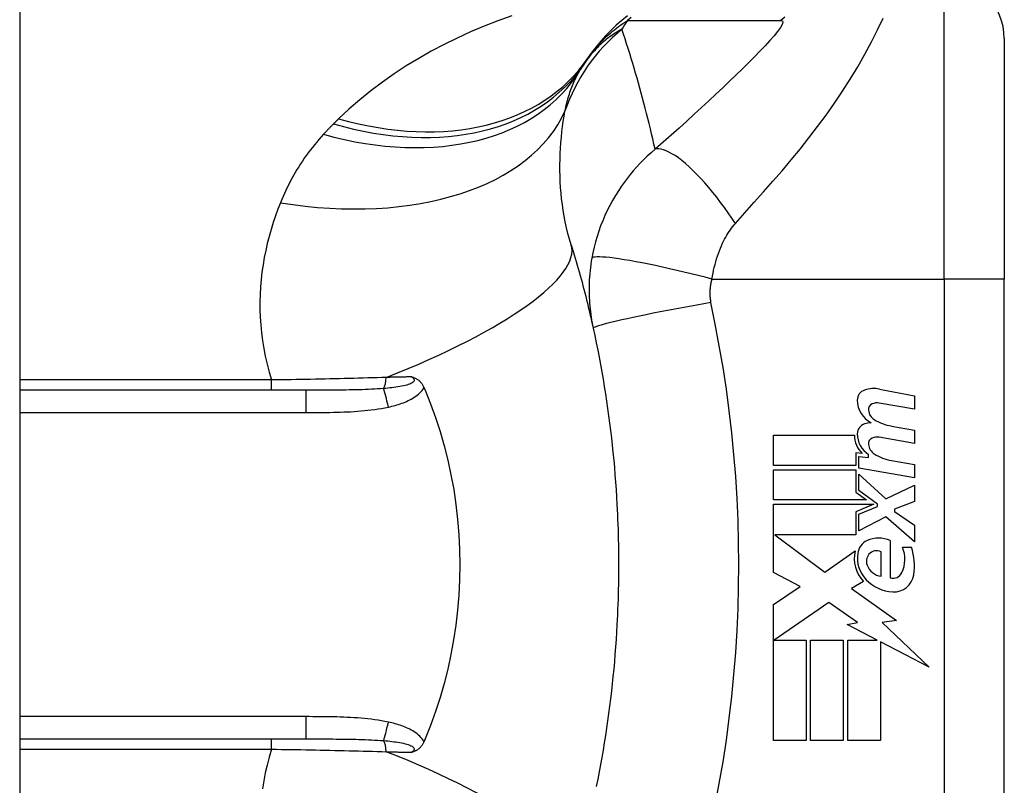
# Model space of a CAD drawing. Header units: inches. Extents: x 4 to 120, y 7 to 65.
# Tile 145 of 149: x 69.065 to 69.71, y 44.179 to 44.68. Entities that reach past the tile are written whole.
import ezdxf

# ---------------------------------------------------------------- set-up
doc = ezdxf.new("R2010")
doc.units = ezdxf.units.IN
doc.header["$MEASUREMENT"] = 0
doc.layers.add('Visible Edges(ANSI)', color=7, linetype='Continuous', lineweight=25)
doc.layers.add('Visible Tangent Edges(ANSI)', color=7, linetype='Continuous', lineweight=25)

msp = doc.modelspace()

# ---------------------------------------------------------------- linework, layer by layer
at = {"layer": 'Visible Edges(ANSI)'}
for p, q in [((69.06484, 48.42742), (69.06484, 18.91642)), ((69.70972, 44.66791), (69.70972, 44.51043)), ((69.70972, 44.13642), (69.70972, 44.51043)), ((69.25224, 44.4376), (69.06484, 44.4376)), ((69.62797, 44.43839), (69.65082, 44.43394)), ((69.65082, 44.43394), (69.65082, 44.42514)), ((69.65082, 44.42514), (69.62782, 44.4292)), ((69.63582, 44.41419), (69.65082, 44.41155)), ((69.55862, 44.40815), (69.61162, 44.40815)), ((69.55862, 44.38835), (69.55862, 44.40815)), ((69.65082, 44.40275), (69.62782, 44.40681)), ((69.65082, 44.41155), (69.65082, 44.40275)), ((69.61252, 44.39655), (69.61252, 44.38835)), ((69.61662, 44.39619), (69.61252, 44.39655)), ((69.61442, 44.39415), (69.62082, 44.39359)), ((69.61442, 44.38657), (69.61442, 44.39415)), ((69.62082, 44.39359), (69.62082, 44.39552)), ((69.61252, 44.38835), (69.55862, 44.38835)), ((69.63582, 44.39159), (69.65082, 44.38895)), ((69.65082, 44.38895), (69.65082, 44.38015)), ((69.55862, 44.38555), (69.61252, 44.38555)), ((69.55862, 44.36575), (69.55862, 44.38555)), ((69.61252, 44.38555), (69.61252, 44.37076)), ((69.65082, 44.38015), (69.61442, 44.38657)), ((69.61442, 44.38275), (69.6321, 44.36655)), ((69.61442, 44.37185), (69.61442, 44.38275)), ((69.6321, 44.36655), (69.65082, 44.37555)), ((69.65082, 44.37555), (69.65082, 44.36475)), ((69.61252, 44.37076), (69.61942, 44.36575)), ((69.62667, 44.36295), (69.61442, 44.37185)), ((69.61942, 44.36575), (69.55862, 44.36575)), ((69.55862, 44.36295), (69.6243, 44.36295)), ((69.55862, 44.31835), (69.55862, 44.36295)), ((69.6243, 44.36295), (69.61252, 44.35795)), ((69.61442, 44.35635), (69.62667, 44.36155)), ((69.62667, 44.36155), (69.62667, 44.36295)), ((69.65082, 44.36475), (69.63782, 44.35975)), ((69.61252, 44.35795), (69.61252, 44.34295)), ((69.61442, 44.34555), (69.61442, 44.35635)), ((69.63782, 44.35975), (69.63782, 44.35815)), ((69.63782, 44.35815), (69.65082, 44.34915)), ((69.63222, 44.35475), (69.61442, 44.34555)), ((69.65082, 44.33835), (69.63222, 44.35475)), ((69.65082, 44.34915), (69.65082, 44.33835)), ((69.55946, 44.34295), (69.59212, 44.31855)), ((69.61252, 44.34295), (69.55946, 44.34295)), ((69.63502, 44.33915), (69.63502, 44.31475)), ((69.59212, 44.31855), (69.61202, 44.33235)), ((69.62902, 44.31575), (69.62902, 44.33175)), ((69.64302, 44.33475), (69.64902, 44.33475)), ((69.57603, 44.30909), (69.55862, 44.31835)), ((69.61742, 44.31238), (69.60972, 44.30775)), ((69.55862, 44.29735), (69.57603, 44.30909)), ((69.60972, 44.30775), (69.63908, 44.28681)), ((69.55862, 44.20815), (69.55862, 44.29735)), ((69.59482, 44.29855), (69.55903, 44.27395)), ((69.61353, 44.28545), (69.59482, 44.29855)), ((69.60682, 44.28415), (69.61353, 44.28545)), ((69.62642, 44.27395), (69.60682, 44.28415)), ((69.63908, 44.28681), (69.62962, 44.28548)), ((69.62962, 44.28548), (69.66042, 44.25625)), ((69.55903, 44.27395), (69.58002, 44.27395)), ((69.58002, 44.27395), (69.58002, 44.20815)), ((69.58282, 44.27395), (69.60422, 44.27395)), ((69.58282, 44.20815), (69.58282, 44.27395)), ((69.60422, 44.27395), (69.60422, 44.20815)), ((69.60722, 44.27395), (69.62642, 44.27395)), ((69.60722, 44.20815), (69.60722, 44.27395)), ((69.62862, 44.2728), (69.62862, 44.20815)), ((69.66042, 44.25625), (69.62862, 44.2728)), ((69.06484, 44.20925), (69.25224, 44.20925)), ((69.58002, 44.20815), (69.55862, 44.20815)), ((69.60422, 44.20815), (69.58282, 44.20815)), ((69.62862, 44.20815), (69.60722, 44.20815))]:
    msp.add_line(p, q, dxfattribs=at)
at = {"layer": 'Visible Edges(ANSI)', "flags": 128}
for points in [[(69.46302, 44.68284), (69.45923, 44.6798), (69.45557, 44.67661), (69.45207, 44.6733), (69.44872, 44.66986), (69.44554, 44.66632), (69.44252, 44.66268), (69.43968, 44.65896), (69.43701, 44.65515)], [(69.42603, 44.53292), (69.42671, 44.53072), (69.42739, 44.52851), (69.42806, 44.52629), (69.42872, 44.52407), (69.42937, 44.52183), (69.43002, 44.5196), (69.43066, 44.51735), (69.43129, 44.5151), (69.43192, 44.51284), (69.43254, 44.51058), (69.43315, 44.50831), (69.43376, 44.50603), (69.43436, 44.50374), (69.43495, 44.50145), (69.43554, 44.49915), (69.43612, 44.49685), (69.43669, 44.49454), (69.43725, 44.49222), (69.43781, 44.48989), (69.43836, 44.48756), (69.43891, 44.48522), (69.43944, 44.48288), (69.43997, 44.48053), (69.4405, 44.47817)], [(69.4405, 44.47817), (69.44152, 44.47344), (69.4425, 44.46871), (69.44346, 44.46396), (69.44438, 44.45921), (69.44527, 44.45444), (69.44613, 44.44967), (69.44696, 44.44489), (69.44775, 44.44011), (69.44851, 44.43531), (69.44924, 44.43051), (69.44993, 44.42571), (69.45059, 44.42089), (69.45122, 44.41608), (69.45182, 44.41125), (69.45239, 44.40642), (69.45292, 44.40159), (69.45342, 44.39675), (69.45389, 44.39191), (69.45433, 44.38706), (69.45473, 44.38221), (69.45511, 44.37736), (69.45545, 44.3725), (69.45575, 44.36764), (69.45603, 44.36278)], [(69.32168, 44.44636), (69.32207, 44.44624), (69.32245, 44.44611), (69.32282, 44.44598), (69.3232, 44.44583), (69.32357, 44.44568), (69.32395, 44.44551), (69.32432, 44.44532), (69.32469, 44.44512), (69.32506, 44.4449), (69.32543, 44.44467), (69.3258, 44.44441), (69.32616, 44.44413), (69.32652, 44.44382), (69.32687, 44.44349), (69.32722, 44.44315), (69.32754, 44.44278), (69.32786, 44.4424), (69.32816, 44.44201), (69.32844, 44.4416), (69.32871, 44.44118), (69.32896, 44.44075), (69.3292, 44.44031), (69.32942, 44.43985), (69.32963, 44.43939)], [(69.32963, 44.43939), (69.32967, 44.43931), (69.3297, 44.43924), (69.32973, 44.43917), (69.32976, 44.43909), (69.32979, 44.43902), (69.32983, 44.43894), (69.32986, 44.43887), (69.32989, 44.43879), (69.32992, 44.43872), (69.32995, 44.43864), (69.32998, 44.43857), (69.33002, 44.43849), (69.33005, 44.43842), (69.33008, 44.43834), (69.33011, 44.43827), (69.33014, 44.4382), (69.33017, 44.43812), (69.33021, 44.43805), (69.33024, 44.43797), (69.33027, 44.4379), (69.3303, 44.43782), (69.33033, 44.43775), (69.33036, 44.43767), (69.3304, 44.4376)], [(69.3304, 44.4376), (69.33396, 44.42871), (69.33723, 44.41968), (69.34021, 44.4105), (69.34288, 44.40118), (69.34526, 44.39174), (69.34732, 44.38218), (69.34908, 44.3725), (69.35053, 44.36274), (69.35165, 44.35293), (69.35245, 44.34309), (69.35293, 44.33321), (69.35309, 44.32331), (69.35292, 44.31341), (69.35243, 44.3035), (69.35162, 44.29363), (69.35049, 44.28383), (69.34905, 44.27412), (69.3473, 44.26451), (69.34524, 44.255), (69.34287, 44.2456), (69.3402, 44.23632), (69.33723, 44.22716), (69.33396, 44.21814), (69.3304, 44.20925)], [(69.45603, 44.36278), (69.4562, 44.35951), (69.45635, 44.35623), (69.45649, 44.35295), (69.45661, 44.34967), (69.45672, 44.34639), (69.45682, 44.34311), (69.4569, 44.33983), (69.45696, 44.33655), (69.45701, 44.33327), (69.45705, 44.32999), (69.45707, 44.32671), (69.45708, 44.32342), (69.45707, 44.32014), (69.45705, 44.31686), (69.45701, 44.31358), (69.45696, 44.3103), (69.4569, 44.30702), (69.45682, 44.30374), (69.45672, 44.30046), (69.45661, 44.29718), (69.45649, 44.2939), (69.45635, 44.29062), (69.4562, 44.28734), (69.45603, 44.28407)], [(69.45603, 44.28407), (69.45575, 44.2792), (69.45545, 44.27435), (69.45511, 44.26949), (69.45473, 44.26464), (69.45433, 44.25979), (69.45389, 44.25494), (69.45342, 44.2501), (69.45292, 44.24526), (69.45239, 44.24043), (69.45182, 44.2356), (69.45122, 44.23077), (69.45059, 44.22596), (69.44993, 44.22114), (69.44924, 44.21634), (69.44851, 44.21154), (69.44775, 44.20674), (69.44696, 44.20196), (69.44613, 44.19718), (69.44527, 44.19241), (69.44438, 44.18764), (69.44346, 44.18289), (69.4425, 44.17814)], [(69.32963, 44.20746), (69.32942, 44.207), (69.3292, 44.20654), (69.32896, 44.2061), (69.32871, 44.20567), (69.32844, 44.20525), (69.32816, 44.20484), (69.32786, 44.20445), (69.32754, 44.20407), (69.32722, 44.2037), (69.32687, 44.20335), (69.32652, 44.20303), (69.32616, 44.20272), (69.3258, 44.20244), (69.32543, 44.20218), (69.32506, 44.20195), (69.32469, 44.20173), (69.32432, 44.20153), (69.32395, 44.20134), (69.32357, 44.20117), (69.3232, 44.20102), (69.32282, 44.20087), (69.32245, 44.20074), (69.32207, 44.20061), (69.32168, 44.20049)], [(69.3304, 44.20925), (69.33036, 44.20918), (69.33033, 44.2091), (69.3303, 44.20903), (69.33027, 44.20895), (69.33024, 44.20888), (69.33021, 44.2088), (69.33017, 44.20873), (69.33014, 44.20865), (69.33011, 44.20858), (69.33008, 44.2085), (69.33005, 44.20843), (69.33002, 44.20835), (69.32998, 44.20828), (69.32995, 44.20821), (69.32992, 44.20813), (69.32989, 44.20806), (69.32986, 44.20798), (69.32983, 44.20791), (69.32979, 44.20783), (69.32976, 44.20776), (69.32973, 44.20768), (69.3297, 44.20761), (69.32967, 44.20753), (69.32963, 44.20746)]]:
    msp.add_lwpolyline(points, dxfattribs=at)
at = {"layer": 'Visible Edges(ANSI)'}
for centre, radius, start, end in [((69.67035, 44.66791), 0.03937, 0, 90), ((69.92952, 44.32342), 0.59381, 146.03787, 146.47918), ((69.53293, 44.58613), 0.11811, 146.47918, 148.69993), ((69.62044, 44.43111), 0.007, 108.47479, 179.6788), ((69.62431, 44.41954), 0.0192, 79, 108.47479), ((69.62981, 44.43106), 0.01637, 179.6788, 243.95078), ((69.62472, 44.42498), 0.004, 113.54875, 186.10268), ((69.6264, 44.42112), 0.0082, 79.9922, 113.54875), ((69.62909, 44.42544), 0.0084, 186.10268, 237.60833), ((69.6202, 44.40909), 0.00676, 106.9928, 179.47765), ((69.62383, 44.39719), 0.0192, 93.6169, 106.9928), ((69.64076, 44.4448), 0.031, 238.55841, 260.82565), ((69.62762, 44.40781), 0.016, 178.79525, 226.5849), ((69.62944, 44.409), 0.016, 179.47765, 237.41137), ((69.6264, 44.39873), 0.0082, 80, 113.55712), ((69.62472, 44.40258), 0.004, 113.55712, 186.03001), ((69.62909, 44.40304), 0.0084, 186.03001, 237.59924), ((69.6412, 44.42212), 0.031, 237.59924, 260), ((69.62392, 44.32988), 0.01013, 113.84447, 175.08017), ((69.62742, 44.32195), 0.0188, 66.15553, 113.84447), ((69.63346, 44.32743), 0.022, 167.07905, 223.17854), ((69.63346, 44.32743), 0.01992, 170.40854, 224.16843), ((69.62671, 44.32557), 0.0073, 141.16516, 199.37968), ((69.62598, 44.32616), 0.00637, 61.45471, 141.16516), ((69.62413, 44.3269), 0.02046, 334.67838, 22.56091), ((69.61038, 44.32269), 0.04048, 351.56052, 17.33425), ((69.63039, 44.32687), 0.0112, 199.37968, 262.99755), ((69.63684, 44.32089), 0.0064, 253.52609, 334.67838), ((69.63741, 44.31868), 0.01315, 266.56465, 351.56052), ((69.63821, 44.33204), 0.02654, 224.16843, 266.56465)]:
    msp.add_arc(centre, radius, start, end, dxfattribs=at)
at = {"layer": 'Visible Tangent Edges(ANSI)'}
for p, q in [((69.67035, 44.51043), (69.67035, 44.70728)), ((69.51827, 44.51043), (69.67035, 44.51043)), ((69.67035, 44.51043), (69.67035, 44.13642)), ((69.70972, 44.51043), (69.67035, 44.51043)), ((69.2298, 44.44434), (69.06484, 44.44434)), ((69.2298, 44.4376), (69.2298, 44.44434)), ((69.25224, 44.4376), (69.25224, 44.42302)), ((69.06484, 44.42302), (69.25224, 44.42302)), ((69.25224, 44.22383), (69.06484, 44.22383)), ((69.25224, 44.22383), (69.25224, 44.20925)), ((69.2298, 44.20251), (69.2298, 44.20925)), ((69.06484, 44.20251), (69.2298, 44.20251))]:
    msp.add_line(p, q, dxfattribs=at)
at = {"layer": 'Visible Tangent Edges(ANSI)', "flags": 128}
for points in [[(69.38715, 44.68293), (69.37805, 44.6796), (69.36906, 44.67606), (69.36019, 44.67229), (69.35146, 44.6683), (69.34287, 44.66408), (69.33444, 44.65963), (69.32616, 44.65495), (69.31804, 44.65003), (69.31011, 44.64487), (69.30237, 44.63946), (69.29484, 44.63381), (69.28755, 44.62792), (69.28051, 44.62178), (69.27374, 44.6154)], [(69.43701, 44.65515), (69.43773, 44.65621), (69.43849, 44.65727), (69.43926, 44.65832), (69.44006, 44.65936), (69.44089, 44.66041), (69.44175, 44.66145), (69.44263, 44.66248), (69.44355, 44.66352), (69.44449, 44.66455), (69.44546, 44.66558), (69.44646, 44.6666), (69.4475, 44.66763), (69.44857, 44.66865), (69.44967, 44.66967), (69.45081, 44.67069), (69.45199, 44.6717), (69.4532, 44.67272), (69.45445, 44.67373), (69.45574, 44.67473), (69.45707, 44.67574), (69.45845, 44.67674), (69.45987, 44.67773), (69.46133, 44.67873), (69.46284, 44.67971)], [(69.46541, 44.68184), (69.46284, 44.67971)], [(69.46284, 44.67971), (69.46704, 44.67971), (69.47124, 44.67971), (69.47542, 44.67971), (69.4796, 44.67971), (69.48379, 44.67971), (69.48797, 44.67971), (69.49216, 44.67971), (69.49634, 44.67971), (69.50053, 44.67971), (69.50472, 44.67971), (69.5089, 44.67971), (69.51309, 44.67971), (69.51727, 44.67971), (69.52146, 44.67971), (69.52564, 44.67971), (69.52983, 44.67971), (69.53401, 44.67971), (69.5382, 44.67971), (69.54239, 44.67971), (69.54657, 44.67971), (69.55076, 44.67971), (69.55495, 44.67971), (69.55912, 44.6797), (69.56335, 44.67975)], [(69.56335, 44.67975), (69.56439, 44.6795), (69.56468, 44.67862), (69.56422, 44.67715), (69.56305, 44.67513), (69.56125, 44.67265), (69.55894, 44.6698), (69.55619, 44.66664), (69.55309, 44.66325), (69.5497, 44.65967), (69.54607, 44.65594), (69.54224, 44.65209), (69.53824, 44.64813), (69.53408, 44.64409), (69.5298, 44.63997), (69.52539, 44.63577), (69.52087, 44.63151), (69.51624, 44.62719), (69.5115, 44.62281), (69.50667, 44.61837), (69.50174, 44.61389), (69.49672, 44.60936), (69.49159, 44.60477), (69.48632, 44.60009), (69.481, 44.59542)], [(69.53368, 44.5469), (69.53983, 44.55377), (69.546, 44.5607), (69.5521, 44.56758), (69.55814, 44.57446), (69.56413, 44.5814), (69.57007, 44.58845), (69.57594, 44.59561), (69.58173, 44.60289), (69.58741, 44.6103), (69.59298, 44.61786), (69.59842, 44.62557), (69.60371, 44.63343), (69.60882, 44.64142), (69.61372, 44.6495), (69.61838, 44.65762), (69.62275, 44.6657), (69.62677, 44.67362), (69.63036, 44.68124)], [(69.56591, 44.68187), (69.56335, 44.67975)], [(69.45926, 44.67405), (69.45816, 44.67344), (69.45706, 44.67281), (69.45596, 44.67215), (69.45487, 44.67147), (69.45378, 44.67077), (69.4527, 44.67003), (69.45162, 44.66927), (69.45055, 44.66848), (69.44949, 44.66767), (69.44843, 44.66682), (69.44737, 44.66594), (69.44633, 44.66504), (69.44529, 44.6641), (69.44426, 44.66312), (69.44323, 44.66212), (69.44222, 44.66108), (69.44121, 44.66), (69.44021, 44.65889), (69.43923, 44.65774), (69.43825, 44.65655), (69.43729, 44.65531), (69.43633, 44.65404), (69.43539, 44.65272), (69.43447, 44.65135)], [(69.481, 44.59542), (69.48024, 44.59881), (69.47947, 44.6022), (69.47868, 44.60557), (69.47789, 44.60893), (69.47707, 44.61229), (69.47625, 44.61563), (69.47541, 44.61896), (69.47456, 44.62228), (69.4737, 44.62559), (69.47283, 44.62889), (69.47194, 44.63219), (69.47104, 44.63547), (69.47012, 44.63874), (69.4692, 44.642), (69.46826, 44.64525), (69.46731, 44.64849), (69.46635, 44.65172), (69.46537, 44.65494), (69.46439, 44.65815), (69.46339, 44.66135), (69.46237, 44.66454), (69.46135, 44.66772), (69.46031, 44.67089), (69.45926, 44.67405)], [(69.42199, 44.62043), (69.42226, 44.62173), (69.42254, 44.62302), (69.42283, 44.62429), (69.42314, 44.62555), (69.42346, 44.62679), (69.42379, 44.62801), (69.42413, 44.62922), (69.42449, 44.63042), (69.42486, 44.6316), (69.42525, 44.63276), (69.42565, 44.63391), (69.42606, 44.63505), (69.42648, 44.63617), (69.42692, 44.63727), (69.42737, 44.63836), (69.42783, 44.63943), (69.42831, 44.64049), (69.4288, 44.64154), (69.4293, 44.64257), (69.42982, 44.64358), (69.43035, 44.64458), (69.43089, 44.64556), (69.43145, 44.64653), (69.43201, 44.64749)], [(69.42603, 44.53292), (69.42494, 44.53661), (69.42394, 44.54033), (69.42303, 44.54408), (69.42221, 44.54784), (69.42148, 44.55161), (69.42084, 44.55539), (69.42028, 44.55918), (69.41981, 44.56296), (69.41943, 44.56673), (69.41913, 44.57048), (69.4189, 44.57421), (69.41876, 44.57793), (69.41868, 44.58162), (69.41868, 44.58529), (69.41875, 44.58894), (69.41888, 44.59256), (69.41907, 44.59616), (69.41932, 44.59973), (69.41964, 44.60327), (69.42001, 44.60678), (69.42043, 44.61025), (69.4209, 44.61369), (69.42142, 44.61708), (69.42199, 44.62043)], [(69.27374, 44.6154), (69.2736, 44.61526), (69.27346, 44.61512), (69.27332, 44.61498), (69.27318, 44.61484), (69.27303, 44.6147), (69.27289, 44.61456), (69.27275, 44.61442), (69.27261, 44.61429), (69.27247, 44.61415), (69.27233, 44.61401), (69.27219, 44.61387), (69.27205, 44.61373), (69.27191, 44.61359), (69.27177, 44.61345), (69.27162, 44.61331), (69.27148, 44.61317), (69.27134, 44.61303), (69.2712, 44.61289), (69.27106, 44.61275), (69.27092, 44.61261), (69.27078, 44.61247), (69.27064, 44.61233), (69.2705, 44.61219), (69.27036, 44.61205)], [(69.27036, 44.61205), (69.27008, 44.61177), (69.2698, 44.61149), (69.26952, 44.61121), (69.26924, 44.61093), (69.26897, 44.61065), (69.26869, 44.61037), (69.26842, 44.61009), (69.26814, 44.60981), (69.26787, 44.60952), (69.26759, 44.60924), (69.26732, 44.60896), (69.26705, 44.60867), (69.26677, 44.60839), (69.2665, 44.60811), (69.26623, 44.60782), (69.26596, 44.60754), (69.26569, 44.60725), (69.26542, 44.60696), (69.26515, 44.60668), (69.26488, 44.60639), (69.26461, 44.6061), (69.26435, 44.60581), (69.26408, 44.60552), (69.26381, 44.60524)], [(69.26381, 44.60524), (69.26229, 44.60356), (69.2608, 44.60186), (69.25935, 44.60015), (69.25792, 44.59842), (69.25652, 44.59667), (69.25515, 44.5949), (69.25382, 44.59312), (69.25251, 44.59132), (69.25124, 44.58951), (69.24999, 44.58768), (69.24877, 44.58583), (69.24759, 44.58397), (69.24643, 44.58209), (69.2453, 44.5802), (69.2442, 44.57829), (69.24314, 44.57636), (69.24209, 44.57443), (69.24108, 44.57247), (69.2401, 44.5705), (69.23914, 44.56852), (69.23822, 44.56652), (69.23732, 44.56451), (69.23645, 44.56248), (69.23561, 44.56044)], [(69.481, 44.59542), (69.4784, 44.59319), (69.47589, 44.59092), (69.47347, 44.5886), (69.47113, 44.58623), (69.46888, 44.58382), (69.46671, 44.58136), (69.46462, 44.57886), (69.46261, 44.57631), (69.46067, 44.57372), (69.45879, 44.57107), (69.45696, 44.56831), (69.45505, 44.56526), (69.45313, 44.56197), (69.45134, 44.55867), (69.44968, 44.55538), (69.44813, 44.55203), (69.44667, 44.54864), (69.44533, 44.54521), (69.44409, 44.54175), (69.44297, 44.53827), (69.44195, 44.53476), (69.44105, 44.53123), (69.44025, 44.5277), (69.43957, 44.52417)], [(69.53368, 44.5469), (69.53133, 44.55038), (69.52891, 44.55385), (69.52643, 44.55728), (69.52391, 44.56067), (69.52134, 44.564), (69.51875, 44.56723), (69.51615, 44.57037), (69.51354, 44.57338), (69.51094, 44.57626), (69.50837, 44.57897), (69.50583, 44.58152), (69.50335, 44.58388), (69.50092, 44.58604), (69.49857, 44.588), (69.49631, 44.58974), (69.49414, 44.59125), (69.49207, 44.59255), (69.49011, 44.59361), (69.48828, 44.59445), (69.48657, 44.59506), (69.48498, 44.59546), (69.48352, 44.59564), (69.4822, 44.59563), (69.481, 44.59542)], [(69.23561, 44.56044), (69.23393, 44.55615), (69.23234, 44.55179), (69.23085, 44.54738), (69.22947, 44.54291), (69.22819, 44.53838), (69.22702, 44.53379), (69.22596, 44.52916), (69.22502, 44.52448), (69.22421, 44.51975), (69.22353, 44.51497), (69.22298, 44.51015), (69.22256, 44.50529), (69.22229, 44.50039), (69.22216, 44.49545), (69.22218, 44.49047), (69.22236, 44.48546), (69.22269, 44.48041), (69.22318, 44.47532), (69.22385, 44.4702), (69.22468, 44.46505), (69.22569, 44.45989), (69.22688, 44.45471), (69.22825, 44.44952), (69.2298, 44.44434)], [(69.51827, 44.51043), (69.51859, 44.51236), (69.51895, 44.51427), (69.51934, 44.51618), (69.51977, 44.51807), (69.52024, 44.51994), (69.52074, 44.52178), (69.52128, 44.5236), (69.52185, 44.5254), (69.52245, 44.52715), (69.52308, 44.52887), (69.52376, 44.53059), (69.52447, 44.53229), (69.52518, 44.53385), (69.52586, 44.53524), (69.52656, 44.53657), (69.52727, 44.53786), (69.528, 44.53911), (69.52875, 44.54032), (69.52952, 44.5415), (69.53031, 44.54265), (69.53112, 44.54377), (69.53195, 44.54484), (69.53281, 44.54589), (69.53368, 44.5469)], [(69.43957, 44.52417), (69.43922, 44.5221), (69.43891, 44.52003), (69.43864, 44.51799), (69.43841, 44.51596), (69.43821, 44.51394), (69.43805, 44.51192), (69.43792, 44.50988), (69.43783, 44.50789), (69.43777, 44.50594), (69.43775, 44.50402), (69.43776, 44.50212), (69.43779, 44.50023), (69.43786, 44.49836), (69.43796, 44.4965), (69.43808, 44.49464), (69.43824, 44.49278), (69.43842, 44.49093), (69.43863, 44.48909), (69.43887, 44.48725), (69.43914, 44.48542), (69.43944, 44.4836), (69.43976, 44.48178), (69.44011, 44.47997), (69.4405, 44.47817)], [(69.51827, 44.51043), (69.51378, 44.51159), (69.5092, 44.51275), (69.50454, 44.5139), (69.49985, 44.51503), (69.49515, 44.51614), (69.49046, 44.51722), (69.48582, 44.51825), (69.48126, 44.51923), (69.47681, 44.52015), (69.47251, 44.52101), (69.46838, 44.5218), (69.46446, 44.5225), (69.46077, 44.52312), (69.45734, 44.52366), (69.45419, 44.5241), (69.45133, 44.52445), (69.44878, 44.52472), (69.44653, 44.52488), (69.44461, 44.52497), (69.443, 44.52496), (69.4417, 44.52487), (69.4407, 44.52471), (69.44, 44.52447), (69.43957, 44.52417)], [(69.51761, 44.4951), (69.51751, 44.49571), (69.51742, 44.49633), (69.51734, 44.49694), (69.51727, 44.49756), (69.51721, 44.49818), (69.51716, 44.4988), (69.51713, 44.49943), (69.5171, 44.50005), (69.51709, 44.50067), (69.51708, 44.5013), (69.51709, 44.50192), (69.51711, 44.50255), (69.51714, 44.50318), (69.51718, 44.50381), (69.51723, 44.50445), (69.5173, 44.5051), (69.51737, 44.50576), (69.51746, 44.50643), (69.51757, 44.5071), (69.51768, 44.50776), (69.51781, 44.50842), (69.51795, 44.50909), (69.51811, 44.50976), (69.51827, 44.51043)], [(69.51761, 44.4951), (69.51298, 44.49428), (69.50826, 44.49343), (69.50347, 44.49255), (69.49865, 44.49166), (69.49383, 44.49075), (69.48903, 44.48983), (69.48429, 44.48891), (69.47966, 44.48799), (69.47515, 44.48708), (69.47082, 44.48618), (69.46669, 44.48531), (69.4628, 44.48446), (69.45917, 44.48366), (69.45583, 44.48289), (69.4528, 44.48217), (69.45009, 44.4815), (69.44773, 44.48088), (69.4457, 44.48032), (69.44402, 44.47981), (69.44268, 44.47937), (69.44167, 44.47898), (69.44098, 44.47865), (69.44059, 44.47838), (69.4405, 44.47817)], [(69.52036, 44.16589), (69.52306, 44.18005), (69.52549, 44.19425), (69.52767, 44.2085), (69.52958, 44.22279), (69.53124, 44.23711), (69.53264, 44.25145), (69.53379, 44.26582), (69.53468, 44.2802), (69.53531, 44.2946), (69.53569, 44.30901), (69.53582, 44.32342), (69.53569, 44.33784), (69.53531, 44.35225), (69.53468, 44.36664), (69.53379, 44.38103), (69.53264, 44.3954), (69.53124, 44.40974), (69.52958, 44.42406), (69.52767, 44.43835), (69.52549, 44.45259), (69.52306, 44.4668), (69.52036, 44.48096), (69.51761, 44.4951)], [(69.30494, 44.44601), (69.30194, 44.44592), (69.29893, 44.44582), (69.2959, 44.44573), (69.29285, 44.44564), (69.2898, 44.44555), (69.28672, 44.44546), (69.28364, 44.44538), (69.28054, 44.4453), (69.27744, 44.44522), (69.27432, 44.44515), (69.27119, 44.44508), (69.26805, 44.44501), (69.2649, 44.44494), (69.26174, 44.44487), (69.25857, 44.44481), (69.2554, 44.44475), (69.25221, 44.44469), (69.24902, 44.44463), (69.24582, 44.44458), (69.24262, 44.44453), (69.23942, 44.44448), (69.23621, 44.44443), (69.233, 44.44438), (69.2298, 44.44434)], [(69.32168, 44.44636), (69.32229, 44.44588), (69.32277, 44.44539), (69.32308, 44.44488), (69.32321, 44.44437), (69.32315, 44.44386), (69.32289, 44.44336), (69.32245, 44.44289), (69.32185, 44.44245), (69.32112, 44.44204), (69.32028, 44.44166), (69.31933, 44.44131), (69.31832, 44.441), (69.31725, 44.44071), (69.31613, 44.44044), (69.31496, 44.4402), (69.31376, 44.43998), (69.31252, 44.43977), (69.31125, 44.43958), (69.30995, 44.43941), (69.30862, 44.43925), (69.30728, 44.4391), (69.30592, 44.43896), (69.30454, 44.43884), (69.30316, 44.43872)], [(69.32168, 44.44636), (69.32099, 44.44634), (69.3203, 44.44633), (69.31961, 44.44631), (69.31892, 44.4463), (69.31823, 44.44629), (69.31754, 44.44627), (69.31685, 44.44626), (69.31615, 44.44624), (69.31546, 44.44623), (69.31476, 44.44622), (69.31406, 44.4462), (69.31336, 44.44619), (69.31267, 44.44617), (69.31197, 44.44616), (69.31127, 44.44614), (69.31057, 44.44613), (69.30987, 44.44612), (69.30916, 44.4461), (69.30846, 44.44609), (69.30776, 44.44607), (69.30705, 44.44606), (69.30635, 44.44604), (69.30564, 44.44603), (69.30494, 44.44601)], [(69.3063, 44.42657), (69.3074, 44.42682), (69.30851, 44.42709), (69.30962, 44.42737), (69.31072, 44.42767), (69.31182, 44.42799), (69.31291, 44.42833), (69.314, 44.42868), (69.31508, 44.42906), (69.31615, 44.42946), (69.31721, 44.42988), (69.31826, 44.43033), (69.31929, 44.4308), (69.32031, 44.43131), (69.32131, 44.43184), (69.32229, 44.4324), (69.32325, 44.433), (69.32419, 44.43364), (69.3251, 44.43432), (69.32599, 44.43504), (69.32683, 44.43582), (69.32762, 44.43664), (69.32836, 44.43751), (69.32903, 44.43842), (69.32963, 44.43939)], [(69.30316, 44.43872), (69.30121, 44.43858), (69.29924, 44.43845), (69.29724, 44.43833), (69.29523, 44.43823), (69.2932, 44.43813), (69.29115, 44.43805), (69.28908, 44.43798), (69.287, 44.43792), (69.2849, 44.43786), (69.2828, 44.43782), (69.28068, 44.43778), (69.27855, 44.43774), (69.27641, 44.43771), (69.27426, 44.43768), (69.2721, 44.43766), (69.26993, 44.43765), (69.26774, 44.43763), (69.26555, 44.43762), (69.26335, 44.43761), (69.26114, 44.43761), (69.25893, 44.4376), (69.2567, 44.4376), (69.25447, 44.4376), (69.25224, 44.4376)], [(69.25224, 44.42302), (69.2545, 44.42302), (69.25676, 44.42303), (69.25902, 44.42303), (69.26128, 44.42305), (69.26354, 44.42307), (69.2658, 44.42309), (69.26806, 44.42313), (69.27032, 44.42317), (69.27258, 44.42323), (69.27484, 44.42329), (69.2771, 44.42337), (69.27936, 44.42347), (69.28161, 44.42358), (69.28387, 44.42371), (69.28613, 44.42386), (69.28839, 44.42404), (69.29064, 44.42424), (69.2929, 44.42446), (69.29515, 44.42472), (69.29739, 44.42501), (69.29963, 44.42533), (69.30186, 44.4257), (69.30409, 44.42611), (69.3063, 44.42657)], [(69.3063, 44.22028), (69.30409, 44.22074), (69.30186, 44.22115), (69.29963, 44.22151), (69.29739, 44.22184), (69.29515, 44.22213), (69.2929, 44.22238), (69.29064, 44.22261), (69.28839, 44.22281), (69.28613, 44.22298), (69.28387, 44.22314), (69.28161, 44.22327), (69.27936, 44.22338), (69.2771, 44.22347), (69.27484, 44.22355), (69.27258, 44.22362), (69.27032, 44.22368), (69.26806, 44.22372), (69.2658, 44.22376), (69.26354, 44.22378), (69.26128, 44.2238), (69.25902, 44.22382), (69.25676, 44.22382), (69.2545, 44.22383), (69.25224, 44.22383)], [(69.32963, 44.20746), (69.32903, 44.20843), (69.32836, 44.20934), (69.32762, 44.21021), (69.32683, 44.21103), (69.32599, 44.2118), (69.3251, 44.21253), (69.32419, 44.21321), (69.32325, 44.21385), (69.32229, 44.21445), (69.32131, 44.21501), (69.32031, 44.21554), (69.31929, 44.21605), (69.31826, 44.21652), (69.31721, 44.21697), (69.31615, 44.21739), (69.31508, 44.21779), (69.314, 44.21817), (69.31291, 44.21852), (69.31182, 44.21886), (69.31072, 44.21918), (69.30962, 44.21948), (69.30851, 44.21976), (69.3074, 44.22003), (69.3063, 44.22028)], [(69.25224, 44.20925), (69.25447, 44.20925), (69.2567, 44.20925), (69.25893, 44.20925), (69.26114, 44.20924), (69.26335, 44.20924), (69.26555, 44.20923), (69.26774, 44.20922), (69.26992, 44.2092), (69.2721, 44.20919), (69.27426, 44.20916), (69.27641, 44.20914), (69.27855, 44.20911), (69.28068, 44.20907), (69.2828, 44.20903), (69.2849, 44.20898), (69.287, 44.20893), (69.28908, 44.20887), (69.29115, 44.20879), (69.2932, 44.20871), (69.29523, 44.20862), (69.29724, 44.20852), (69.29924, 44.2084), (69.30121, 44.20827), (69.30316, 44.20813)], [(69.30316, 44.20813), (69.30454, 44.20801), (69.30592, 44.20789), (69.30728, 44.20775), (69.30862, 44.2076), (69.30995, 44.20744), (69.31125, 44.20727), (69.31252, 44.20708), (69.31376, 44.20687), (69.31496, 44.20665), (69.31613, 44.20641), (69.31725, 44.20614), (69.31832, 44.20585), (69.31933, 44.20554), (69.32028, 44.20519), (69.32112, 44.20481), (69.32185, 44.2044), (69.32245, 44.20395), (69.32288, 44.20348), (69.32315, 44.20299), (69.32321, 44.20248), (69.32308, 44.20197), (69.32277, 44.20146), (69.32229, 44.20097), (69.32168, 44.20049)], [(69.2298, 44.20251), (69.22825, 44.19732), (69.22688, 44.19214), (69.22569, 44.18696), (69.22468, 44.1818), (69.22385, 44.17665)], [(69.2298, 44.20251), (69.233, 44.20247), (69.23621, 44.20242), (69.23942, 44.20237), (69.24262, 44.20232), (69.24582, 44.20227), (69.24902, 44.20222), (69.25221, 44.20216), (69.2554, 44.2021), (69.25857, 44.20204), (69.26174, 44.20198), (69.2649, 44.20191), (69.26805, 44.20184), (69.27119, 44.20177), (69.27432, 44.2017), (69.27744, 44.20163), (69.28054, 44.20155), (69.28364, 44.20147), (69.28672, 44.20138), (69.2898, 44.2013), (69.29285, 44.20121), (69.2959, 44.20112), (69.29893, 44.20103), (69.30194, 44.20093), (69.30494, 44.20083)], [(69.30494, 44.20083), (69.30564, 44.20082), (69.30635, 44.20081), (69.30705, 44.20079), (69.30776, 44.20078), (69.30846, 44.20076), (69.30916, 44.20075), (69.30987, 44.20073), (69.31057, 44.20072), (69.31127, 44.2007), (69.31197, 44.20069), (69.31267, 44.20068), (69.31336, 44.20066), (69.31406, 44.20065), (69.31476, 44.20063), (69.31546, 44.20062), (69.31615, 44.20061), (69.31685, 44.20059), (69.31754, 44.20058), (69.31823, 44.20056), (69.31892, 44.20055), (69.31961, 44.20053), (69.3203, 44.20052), (69.32099, 44.20051), (69.32168, 44.20049)]]:
    msp.add_lwpolyline(points, dxfattribs=at)
at = {"layer": 'Visible Tangent Edges(ANSI)'}
msp.add_arc((69.83012, 44.44415), 0.43633, 147.32435, 148.20432, dxfattribs=at)
for centre, major_axis, ratio, start_param, end_param in [((69.53382, 44.5835), (0.11201, 0.03746), 0.992002, 1.934247, 2.496049), ((69.27374, 44.76512), (0.16327, -0.10997), 0.696909, 5.151259, 6.283185), ((69.26381, 44.74975), (0.1682, -0.10227), 0.678602, 5.103708, 6.283185), ((69.27036, 44.76006), (0.16411, -0.10871), 0.689059, 5.140584, 6.283185), ((69.23561, 44.68198), (0.19017, -0.05083), 0.604241, 4.872507, 6.187736), ((69.23804, 44.47454), (0.18799, 0.05839), 0.249251, 4.997807, 6.283185), ((69.30159, 44.44744), (0, 0.00984), 0.343453, 3.624092, 4.566988), ((69.3063, 44.42128), (0.00402, -0.01927), 0.056853, 1.836987, 2.689915), ((69.3063, 44.22557), (-0.00402, -0.01927), 0.056853, 0.451678, 1.304606), ((69.30159, 44.19941), (0, 0.00984), 0.343453, 4.857789, 5.800686), ((69.23804, 44.17231), (0.18799, -0.05839), 0.249251, 0, 1.285379)]:
    msp.add_ellipse(centre, major_axis=major_axis, ratio=ratio, start_param=start_param, end_param=end_param, dxfattribs=at)

doc.saveas('drawing.dxf')
